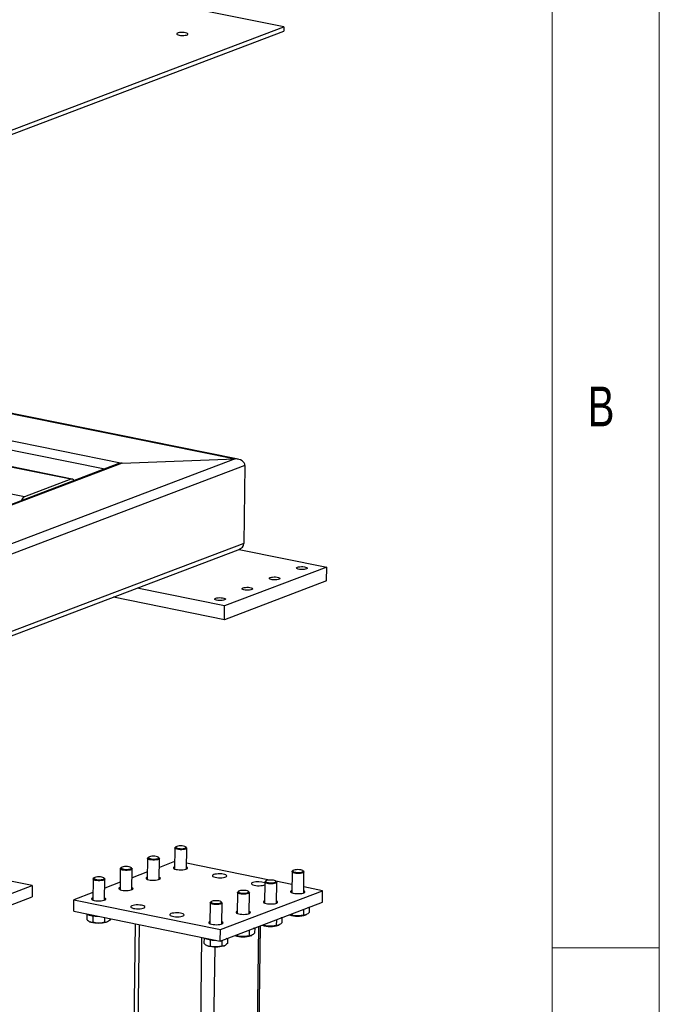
# Model space of a CAD drawing. Header units: millimetres. Extents: x 5 to 589, y 5 to 415.
# Tile 70 of 71: x 559 to 589, y 307 to 353. Entities that reach past the tile are written whole.
import ezdxf

# ---------------------------------------------------------------- set-up
doc = ezdxf.new("R2010")
doc.units = ezdxf.units.MM
doc.layers.add('NOTES', color=6, linetype='Continuous')
doc.layers.add('TRAIT-FORT', color=4, linetype='Continuous', lineweight=25)
doc.styles.add('SLDTEXTSTYLE0', font='TXT', dxfattribs={"width": 0.75})

msp = doc.modelspace()

# ---------------------------------------------------------------- linework, layer by layer
at = {"color": 7, "linetype": 'Continuous', "lineweight": 18}
for p, q in [((589, 5), (589, 415)), ((584, 10), (584, 410)), ((589, 310), (584, 310))]:
    msp.add_line(p, q, dxfattribs=at)
at = {"layer": 'TRAIT-FORT', "color": 4, "linetype": 'Continuous', "lineweight": 25}
for p, q in [((571.4888, 352.9475), (518.5381, 363.6862)), ((514.8935, 331.2677), (571.486, 352.7338)), ((514.8963, 331.4815), (571.4888, 352.9475)), ((571.4888, 352.9475), (571.486, 352.7338)), ((536.4372, 339.4395), (569.2146, 332.792)), ((569.3658, 332.78), (536.4692, 339.4516)), ((534.2752, 338.6194), (563.955, 332.6002)), ((561.5515, 331.8476), (532.1451, 337.8114)), ((561.6135, 331.8537), (532.1771, 337.8236)), ((559.3895, 331.0276), (529.9831, 336.9914)), ((547.3153, 335.5423), (563.1476, 332.3314)), ((563.7474, 332.559), (513.3073, 313.4266)), ((563.955, 332.6002), (513.3397, 313.4014)), ((569.2146, 332.792), (514.2753, 311.9531)), ((569.6744, 332.4883), (514.3537, 311.5047)), ((563.955, 332.6002), (569.2146, 332.792)), ((569.6744, 332.4883), (569.6268, 328.8545)), ((561.5515, 331.8476), (559.3895, 331.0276)), ((569.6268, 328.8545), (514.3061, 307.8709)), ((514.2566, 307.6547), (569.3661, 328.5582)), ((569.4101, 328.577), (573.4946, 327.7487)), ((573.4946, 327.7487), (568.7256, 325.9397)), ((573.4862, 327.1074), (573.4946, 327.7487)), ((573.4862, 327.1074), (568.7172, 325.2985)), ((568.7256, 325.9397), (564.6446, 326.7674)), ((568.7172, 325.2985), (563.5401, 326.3484)), ((568.7172, 325.2985), (568.7256, 325.9397)), ((566.4047, 314.6533), (566.3919, 313.6784)), ((566.4541, 314.7085), (566.4164, 314.6746)), ((566.949, 314.6677), (566.9122, 314.7025)), ((566.9474, 313.6712), (566.9602, 314.646)), ((565.1329, 314.1709), (565.1201, 313.1961)), ((565.1824, 314.2262), (565.1446, 314.1923)), ((565.6773, 314.1853), (565.6404, 314.2202)), ((565.6756, 313.1888), (565.6884, 314.1636)), ((563.8612, 313.6885), (563.8484, 312.7137)), ((563.9106, 313.7438), (563.8729, 313.7099)), ((564.4055, 313.7029), (564.3687, 313.7378)), ((564.4039, 312.7064), (564.4167, 313.6812)), ((566.3963, 314.019), (565.683, 313.7484)), ((570.8243, 313.1603), (566.951, 313.9458)), ((571.9205, 313.5999), (571.8828, 313.566)), ((572.4154, 313.5591), (572.3786, 313.5939)), ((559.7574, 312.9062), (558.7448, 313.1116)), ((562.5894, 313.2061), (562.5767, 312.2313)), ((562.6389, 313.2614), (562.6011, 313.2275)), ((563.1338, 313.2205), (563.097, 313.2554)), ((563.1322, 312.224), (563.1449, 313.1988)), ((565.1246, 313.5366), (564.4112, 313.266)), ((570.6488, 313.1176), (570.611, 313.0837)), ((571.1437, 313.0767), (571.1068, 313.1116)), ((571.871, 313.5446), (571.8583, 312.5698)), ((572.4138, 312.5626), (572.4266, 313.5374)), ((557.214, 311.9414), (559.7574, 312.9062)), ((559.7574, 312.9062), (559.7504, 312.3718)), ((563.8529, 313.0542), (563.1395, 312.7836)), ((568.5279, 310.8499), (573.2969, 312.6588)), ((570.5993, 313.0623), (570.5865, 312.0875)), ((571.8633, 312.9496), (571.1183, 313.1007)), ((571.142, 312.0802), (571.1548, 313.055)), ((573.2969, 312.6588), (572.4174, 312.8372)), ((573.2899, 312.1245), (573.2969, 312.6588)), ((557.207, 311.407), (559.7504, 312.3718)), ((561.6879, 311.7013), (561.6949, 312.2357)), ((562.5811, 312.5718), (561.6949, 312.2357)), ((561.6949, 312.2357), (568.5279, 310.8499)), ((569.3276, 312.5799), (569.3148, 311.6051)), ((569.377, 312.6352), (569.3393, 312.6013)), ((569.8719, 312.5943), (569.8351, 312.6292)), ((569.8703, 311.5978), (569.8831, 312.5726)), ((568.0558, 312.0975), (568.0431, 311.1227)), ((568.1053, 312.1528), (568.0675, 312.1189)), ((568.5209, 310.3155), (573.2899, 312.1245)), ((568.6002, 312.1119), (568.5633, 312.1468)), ((568.5986, 311.1154), (568.6113, 312.0902)), ((572.4117, 311.7914), (572.4082, 311.5243)), ((572.6723, 311.8902), (572.6692, 311.6519)), ((561.6879, 311.7013), (568.5209, 310.3155)), ((562.3007, 311.5684), (562.2974, 311.3193)), ((562.5855, 311.489), (562.5815, 311.1887)), ((563.1295, 311.4089), (563.1266, 311.1858)), ((563.3881, 311.3565), (563.3875, 311.3134)), ((571.14, 311.309), (571.1365, 311.0419)), ((571.4005, 311.4078), (571.3974, 311.1695)), ((571.8639, 311.5836), (571.8632, 311.5272)), ((572.5132, 311.5358), (572.5343, 311.5457)), ((562.4288, 311.2183), (562.4504, 311.2075)), ((563.2315, 311.1973), (563.2526, 311.2071)), ((564.5601, 311.1188), (564.0147, 269.5054)), ((564.2048, 269.4031), (564.751, 311.0801)), ((568.5209, 310.3155), (568.5279, 310.8499)), ((569.7737, 269.6062), (570.3162, 310.9965)), ((569.8537, 269.6743), (570.3957, 311.0266)), ((569.8682, 310.8266), (569.8647, 310.5595)), ((570.1288, 310.9254), (570.1257, 310.6872)), ((570.5922, 311.1012), (570.5914, 311.0449)), ((571.2414, 311.0534), (571.2625, 311.0633)), ((567.1202, 268.8118), (567.6664, 310.4888)), ((567.7671, 310.4598), (567.7638, 310.2107)), ((568.0519, 310.3804), (568.0479, 310.0801)), ((568.8571, 310.443), (568.8539, 310.2048)), ((569.3204, 310.6188), (569.3197, 310.5625)), ((569.9697, 310.571), (569.9908, 310.5809)), ((567.739, 268.8344), (568.2789, 310.0321)), ((567.8952, 310.1097), (567.9168, 310.0989)), ((568.5965, 310.3442), (568.593, 310.0772)), ((568.6979, 310.0887), (568.719, 310.0985))]:
    msp.add_line(p, q, dxfattribs=at)
at = {"layer": 'TRAIT-FORT', "color": 4, "linetype": 'Continuous', "lineweight": 25, "flags": 128}
for points in [[(566.9072, 352.6682), (566.8408, 352.6781), (566.7677, 352.6826), (566.6938, 352.6814), (566.6251, 352.6745), (566.5671, 352.6625), (566.5246, 352.6464), (566.501, 352.6274), (566.4981, 352.6072), (566.5163, 352.5873), (566.5541, 352.5693), (566.6084, 352.5548), (566.6747, 352.5449), (566.7478, 352.5403), (566.8217, 352.5415), (566.8905, 352.5484), (566.9484, 352.5604), (566.991, 352.5766), (567.0146, 352.5955), (567.0174, 352.6158), (566.9992, 352.6357), (566.9615, 352.6536), (566.9072, 352.6682)], [(572.1295, 327.7479), (572.1781, 327.7615), (572.2393, 327.7706), (572.3083, 327.7746), (572.3794, 327.773), (572.4469, 327.766), (572.5052, 327.7541), (572.5497, 327.7384), (572.5768, 327.7201), (572.5842, 327.7007), (572.5714, 327.6817), (572.5394, 327.6648), (572.4908, 327.6512), (572.4295, 327.642), (572.3606, 327.6381), (572.2895, 327.6397), (572.222, 327.6467), (572.1637, 327.6585), (572.1191, 327.6742), (572.0921, 327.6925), (572.0846, 327.712), (572.0975, 327.7309), (572.1295, 327.7479)], [(570.8577, 327.2655), (570.9063, 327.2791), (570.9676, 327.2883), (571.0366, 327.2922), (571.1077, 327.2906), (571.1751, 327.2836), (571.2335, 327.2718), (571.278, 327.256), (571.3051, 327.2377), (571.3125, 327.2183), (571.2997, 327.1994), (571.2677, 327.1824), (571.2191, 327.1688), (571.1578, 327.1596), (571.0888, 327.1557), (571.0177, 327.1573), (570.9503, 327.1643), (570.8919, 327.1762), (570.8474, 327.1919), (570.8203, 327.2102), (570.8129, 327.2296), (570.8257, 327.2486), (570.8577, 327.2655)], [(569.586, 326.7831), (569.6346, 326.7967), (569.6959, 326.8059), (569.7648, 326.8098), (569.8359, 326.8082), (569.9034, 326.8012), (569.9617, 326.7894), (570.0063, 326.7737), (570.0333, 326.7554), (570.0408, 326.7359), (570.028, 326.717), (569.996, 326.7), (569.9473, 326.6864), (569.8861, 326.6773), (569.8171, 326.6733), (569.746, 326.6749), (569.6785, 326.6819), (569.6202, 326.6938), (569.5757, 326.7095), (569.5486, 326.7278), (569.5412, 326.7472), (569.554, 326.7662), (569.586, 326.7831)], [(568.3142, 326.3008), (568.3628, 326.3144), (568.4241, 326.3235), (568.4931, 326.3274), (568.5642, 326.3258), (568.6317, 326.3188), (568.69, 326.307), (568.7345, 326.2913), (568.7616, 326.273), (568.769, 326.2536), (568.7562, 326.2346), (568.7242, 326.2176), (568.6756, 326.204), (568.6143, 326.1949), (568.5453, 326.1909), (568.4742, 326.1926), (568.4068, 326.1996), (568.3484, 326.2114), (568.3039, 326.2271), (568.2769, 326.2454), (568.2694, 326.2648), (568.2822, 326.2838), (568.3142, 326.3008)], [(566.949, 314.6677), (566.9529, 314.6636), (566.9599, 314.6429), (566.9463, 314.6228), (566.9132, 314.6046), (566.8629, 314.5898), (566.7993, 314.5794), (566.727, 314.5742), (566.6514, 314.5746), (566.5781, 314.5806), (566.5125, 314.5916), (566.4595, 314.607), (566.4231, 314.6256), (566.4059, 314.6459), (566.4092, 314.6665), (566.4164, 314.6746)], [(566.677, 314.7523), (566.6069, 314.7498), (566.5435, 314.7417), (566.4925, 314.7287), (566.4585, 314.7121), (566.4443, 314.6932), (566.4514, 314.6737), (566.479, 314.6555), (566.5248, 314.64), (566.5846, 314.6287), (566.6531, 314.6226), (566.7243, 314.6222), (566.7918, 314.6276), (566.8496, 314.6383), (566.8926, 314.6532), (566.917, 314.6712), (566.9206, 314.6906), (566.903, 314.7097), (566.8659, 314.7267), (566.8126, 314.7403), (566.7477, 314.749), (566.677, 314.7523)], [(565.6773, 314.1853), (565.6811, 314.1812), (565.6882, 314.1605), (565.6746, 314.1404), (565.6415, 314.1222), (565.5912, 314.1074), (565.5276, 314.097), (565.4552, 314.0918), (565.3796, 314.0922), (565.3063, 314.0982), (565.2407, 314.1093), (565.1878, 314.1247), (565.1513, 314.1432), (565.1341, 314.1635), (565.1374, 314.1841), (565.1446, 314.1923)], [(565.4053, 314.2699), (565.3352, 314.2674), (565.2718, 314.2593), (565.2208, 314.2464), (565.1867, 314.2297), (565.1726, 314.2108), (565.1797, 314.1914), (565.2073, 314.1731), (565.253, 314.1576), (565.3128, 314.1464), (565.3814, 314.1402), (565.4526, 314.1399), (565.5201, 314.1452), (565.5779, 314.1559), (565.6209, 314.1709), (565.6453, 314.1888), (565.6489, 314.2082), (565.6313, 314.2273), (565.5942, 314.2443), (565.5408, 314.2579), (565.4759, 314.2667), (565.4053, 314.2699)], [(564.4055, 313.7029), (564.4094, 313.6988), (564.4164, 313.6782), (564.4029, 313.658), (564.3697, 313.6398), (564.3195, 313.625), (564.2558, 313.6146), (564.1835, 313.6094), (564.1079, 313.6098), (564.0346, 313.6158), (563.969, 313.6269), (563.916, 313.6423), (563.8796, 313.6608), (563.8624, 313.6812), (563.8657, 313.7018), (563.8729, 313.7099)], [(564.1335, 313.7876), (564.0634, 313.785), (564, 313.7769), (563.9491, 313.764), (563.915, 313.7473), (563.9008, 313.7284), (563.9079, 313.709), (563.9356, 313.6907), (563.9813, 313.6753), (564.0411, 313.664), (564.1096, 313.6579), (564.1808, 313.6575), (564.2483, 313.6628), (564.3061, 313.6735), (564.3492, 313.6885), (564.3735, 313.7065), (564.3771, 313.7258), (564.3596, 313.7449), (564.3225, 313.762), (564.2691, 313.7755), (564.2042, 313.7843), (564.1335, 313.7876)], [(566.3932, 313.7791), (566.3581, 313.7608), (566.3389, 313.7388), (566.3405, 313.716), (566.3628, 313.6937), (566.4044, 313.6734), (566.4627, 313.6564), (566.5341, 313.6437), (566.6141, 313.6361), (566.6975, 313.634), (566.7793, 313.6378), (566.8542, 313.647), (566.9176, 313.6611), (566.9654, 313.6792), (566.9946, 313.7002), (567.0035, 313.7228), (566.9915, 313.7456), (566.9593, 313.767), (566.9487, 313.7718)], [(572.4154, 313.5591), (572.4193, 313.555), (572.4263, 313.5343), (572.4127, 313.5142), (572.3796, 313.496), (572.3293, 313.4811), (572.2657, 313.4707), (572.1934, 313.4656), (572.1178, 313.466), (572.0444, 313.4719), (571.9789, 313.483), (571.9259, 313.4984), (571.8895, 313.517), (571.8722, 313.5373), (571.8755, 313.5579), (571.8828, 313.566)], [(572.1434, 313.6437), (572.0733, 313.6412), (572.0099, 313.6331), (571.9589, 313.6201), (571.9249, 313.6035), (571.9107, 313.5846), (571.9178, 313.5651), (571.9454, 313.5469), (571.9912, 313.5314), (572.051, 313.5201), (572.1195, 313.514), (572.1907, 313.5136), (572.2582, 313.519), (572.316, 313.5297), (572.359, 313.5446), (572.3834, 313.5626), (572.387, 313.582), (572.3694, 313.6011), (572.3323, 313.6181), (572.279, 313.6316), (572.2141, 313.6404), (572.1434, 313.6437)], [(563.1338, 313.2205), (563.1377, 313.2164), (563.1447, 313.1958), (563.1311, 313.1756), (563.098, 313.1574), (563.0477, 313.1426), (562.9841, 313.1322), (562.9118, 313.127), (562.8361, 313.1274), (562.7628, 313.1334), (562.6973, 313.1445), (562.6443, 313.1599), (562.6078, 313.1784), (562.5906, 313.1988), (562.5939, 313.2194), (562.6011, 313.2275)], [(562.8618, 313.3052), (562.7917, 313.3027), (562.7283, 313.2946), (562.6773, 313.2816), (562.6432, 313.2649), (562.6291, 313.246), (562.6362, 313.2266), (562.6638, 313.2083), (562.7096, 313.1929), (562.7694, 313.1816), (562.8379, 313.1755), (562.9091, 313.1751), (562.9766, 313.1805), (563.0344, 313.1911), (563.0774, 313.2061), (563.1018, 313.2241), (563.1054, 313.2435), (563.0878, 313.2625), (563.0507, 313.2796), (562.9973, 313.2931), (562.9325, 313.3019), (562.8618, 313.3052)], [(565.1215, 313.2967), (565.0864, 313.2784), (565.0671, 313.2565), (565.0687, 313.2336), (565.091, 313.2114), (565.1327, 313.1911), (565.191, 313.174), (565.2624, 313.1613), (565.3423, 313.1537), (565.4258, 313.1517), (565.5075, 313.1554), (565.5825, 313.1646), (565.6458, 313.1787), (565.6936, 313.1968), (565.7229, 313.2178), (565.7318, 313.2404), (565.7198, 313.2632), (565.6875, 313.2846), (565.677, 313.2894)], [(568.2191, 313.411), (568.1803, 313.3913), (568.161, 313.3693), (568.1626, 313.3465), (568.1849, 313.3242), (568.2265, 313.3039), (568.2849, 313.2869), (568.3563, 313.2741), (568.4362, 313.2665), (568.5197, 313.2645), (568.6014, 313.2682), (568.6763, 313.2774), (568.7397, 313.2915), (568.7875, 313.3097), (568.8168, 313.3307), (568.8257, 313.3533), (568.8136, 313.376), (568.7814, 313.3975), (568.731, 313.4163), (568.6656, 313.4313), (568.5894, 313.4415), (568.507, 313.4464), (568.4238, 313.4455), (568.3448, 313.439), (568.2751, 313.4273), (568.2191, 313.411)], [(570.8717, 313.1613), (570.8016, 313.1588), (570.7382, 313.1507), (570.6872, 313.1378), (570.6531, 313.1211), (570.639, 313.1022), (570.646, 313.0828), (570.6737, 313.0645), (570.7194, 313.049), (570.7792, 313.0377), (570.8478, 313.0316), (570.919, 313.0313), (570.9865, 313.0366), (571.0443, 313.0473), (571.0873, 313.0623), (571.1117, 313.0802), (571.1152, 313.0996), (571.0977, 313.1187), (571.0606, 313.1357), (571.0072, 313.1493), (570.9423, 313.1581), (570.8717, 313.1613)], [(563.8497, 312.8143), (563.8146, 312.7961), (563.7954, 312.7741), (563.797, 312.7512), (563.8193, 312.729), (563.8609, 312.7087), (563.9193, 312.6916), (563.9906, 312.6789), (564.0706, 312.6713), (564.154, 312.6693), (564.2358, 312.673), (564.3107, 312.6822), (564.3741, 312.6963), (564.4219, 312.7144), (564.4512, 312.7355), (564.4601, 312.7581), (564.448, 312.7808), (564.4158, 312.8022), (564.4052, 312.8071)], [(569.5999, 312.679), (569.5298, 312.6764), (569.4664, 312.6683), (569.4154, 312.6554), (569.3814, 312.6387), (569.3672, 312.6198), (569.3743, 312.6004), (569.4019, 312.5821), (569.4477, 312.5666), (569.5075, 312.5554), (569.576, 312.5493), (569.6472, 312.5489), (569.7147, 312.5542), (569.7725, 312.5649), (569.8156, 312.5799), (569.8399, 312.5978), (569.8435, 312.6172), (569.826, 312.6363), (569.7888, 312.6534), (569.7355, 312.6669), (569.6706, 312.6757), (569.5999, 312.679)], [(570.0412, 313.0415), (570.0024, 313.0218), (569.9831, 312.9998), (569.9847, 312.9769), (570.007, 312.9547), (570.0487, 312.9344), (570.107, 312.9173), (570.1784, 312.9046), (570.2583, 312.897), (570.3418, 312.895), (570.4236, 312.8987), (570.4985, 312.9079), (570.5618, 312.922), (570.5976, 312.9346)], [(571.1437, 313.0767), (571.1475, 313.0726), (571.1546, 313.0519), (571.141, 313.0318), (571.1079, 313.0136), (571.0576, 312.9988), (570.994, 312.9884), (570.9216, 312.9832), (570.846, 312.9836), (570.7727, 312.9896), (570.7071, 313.0007), (570.6542, 313.016), (570.6177, 313.0346), (570.6005, 313.0549), (570.6038, 313.0755), (570.611, 313.0837)], [(571.8596, 312.6705), (571.8245, 312.6522), (571.8053, 312.6302), (571.8069, 312.6074), (571.8292, 312.5851), (571.8708, 312.5648), (571.9291, 312.5478), (572.0005, 312.5351), (572.0805, 312.5274), (572.1639, 312.5254), (572.2457, 312.5291), (572.3206, 312.5383), (572.3839, 312.5525), (572.4318, 312.5706), (572.461, 312.5916), (572.4699, 312.6142), (572.4579, 312.6369), (572.4257, 312.6584), (572.4151, 312.6632)], [(562.578, 312.3319), (562.5429, 312.3137), (562.5237, 312.2917), (562.5252, 312.2689), (562.5476, 312.2466), (562.5892, 312.2263), (562.6475, 312.2092), (562.7189, 312.1965), (562.7988, 312.1889), (562.8823, 312.1869), (562.9641, 312.1906), (563.039, 312.1998), (563.1023, 312.2139), (563.1501, 312.2321), (563.1794, 312.2531), (563.1883, 312.2757), (563.1763, 312.2984), (563.1441, 312.3199), (563.1335, 312.3247)], [(568.3282, 312.1966), (568.2581, 312.194), (568.1947, 312.1859), (568.1437, 312.173), (568.1096, 312.1563), (568.0955, 312.1374), (568.1026, 312.118), (568.1302, 312.0997), (568.176, 312.0843), (568.2358, 312.073), (568.3043, 312.0669), (568.3755, 312.0665), (568.443, 312.0719), (568.5008, 312.0825), (568.5438, 312.0975), (568.5682, 312.1155), (568.5718, 312.1349), (568.5542, 312.1539), (568.5171, 312.171), (568.4637, 312.1845), (568.3988, 312.1933), (568.3282, 312.1966)], [(569.8719, 312.5943), (569.8758, 312.5902), (569.8828, 312.5696), (569.8692, 312.5494), (569.8361, 312.5312), (569.7859, 312.5164), (569.7222, 312.506), (569.6499, 312.5008), (569.5743, 312.5012), (569.501, 312.5072), (569.4354, 312.5183), (569.3824, 312.5337), (569.346, 312.5522), (569.3288, 312.5725), (569.3321, 312.5932), (569.3393, 312.6013)], [(570.5879, 312.1881), (570.5528, 312.1698), (570.5335, 312.1479), (570.5351, 312.125), (570.5574, 312.1027), (570.5991, 312.0825), (570.6574, 312.0654), (570.7288, 312.0527), (570.8087, 312.0451), (570.8922, 312.0431), (570.9739, 312.0468), (571.0488, 312.056), (571.1122, 312.0701), (571.16, 312.0882), (571.1893, 312.1092), (571.1982, 312.1318), (571.1862, 312.1546), (571.1539, 312.176), (571.1434, 312.1808)], [(564.4039, 311.9639), (564.365, 311.9441), (564.3458, 311.9222), (564.3474, 311.8993), (564.3697, 311.8771), (564.4113, 311.8568), (564.4697, 311.8397), (564.541, 311.827), (564.621, 311.8194), (564.7044, 311.8174), (564.7862, 311.8211), (564.8611, 311.8303), (564.9245, 311.8444), (564.9723, 311.8625), (565.0016, 311.8835), (565.0104, 311.9061), (564.9984, 311.9289), (564.9662, 311.9503), (564.9158, 311.9691), (564.8504, 311.9841), (564.7742, 311.9944), (564.6918, 311.9992), (564.6085, 311.9984), (564.5296, 311.9919), (564.4599, 311.9801), (564.4039, 311.9639)], [(568.6002, 312.1119), (568.6041, 312.1078), (568.6111, 312.0872), (568.5975, 312.067), (568.5644, 312.0488), (568.5141, 312.034), (568.4505, 312.0236), (568.3782, 312.0184), (568.3025, 312.0188), (568.2292, 312.0248), (568.1636, 312.0359), (568.1107, 312.0513), (568.0742, 312.0698), (568.057, 312.0902), (568.0603, 312.1108), (568.0675, 312.1189)], [(572.6441, 311.8795), (572.6392, 311.8775), (572.6137, 311.868)], [(566.226, 311.5943), (566.1872, 311.5746), (566.1679, 311.5526), (566.1695, 311.5298), (566.1918, 311.5075), (566.2334, 311.4872), (566.2918, 311.4702), (566.3632, 311.4574), (566.4431, 311.4498), (566.5266, 311.4478), (566.6083, 311.4515), (566.6832, 311.4607), (566.7466, 311.4748), (566.7944, 311.493), (566.8237, 311.514), (566.8326, 311.5366), (566.8205, 311.5593), (566.7883, 311.5808), (566.7379, 311.5996), (566.6726, 311.6146), (566.5963, 311.6249), (566.5139, 311.6297), (566.4307, 311.6288), (566.3517, 311.6223), (566.282, 311.6106), (566.226, 311.5943)], [(569.3161, 311.7057), (569.281, 311.6874), (569.2618, 311.6655), (569.2634, 311.6426), (569.2857, 311.6204), (569.3273, 311.6001), (569.3857, 311.583), (569.457, 311.5703), (569.537, 311.5627), (569.6204, 311.5607), (569.7022, 311.5644), (569.7771, 311.5736), (569.8405, 311.5877), (569.8883, 311.6058), (569.9176, 311.6269), (569.9265, 311.6494), (569.9144, 311.6722), (569.8822, 311.6936), (569.8716, 311.6984)], [(571.3724, 311.3971), (571.3675, 311.3951), (571.3419, 311.3856)], [(563.2315, 311.1973), (563.1824, 311.1788), (563.1143, 311.162), (563.0342, 311.1496), (562.9458, 311.1422), (562.8528, 311.14), (562.7593, 311.1432), (562.6694, 311.1516), (562.5871, 311.1649), (562.5159, 311.1824), (562.4589, 311.2034), (562.4504, 311.2075)], [(568.0444, 311.2233), (568.0093, 311.2051), (567.9901, 311.1831), (567.9916, 311.1602), (568.0139, 311.138), (568.0556, 311.1177), (568.1139, 311.1006), (568.1853, 311.0879), (568.2652, 311.0803), (568.3487, 311.0783), (568.4305, 311.082), (568.5054, 311.0912), (568.5687, 311.1053), (568.6165, 311.1234), (568.6458, 311.1445), (568.6547, 311.1671), (568.6427, 311.1898), (568.6104, 311.2112), (568.5999, 311.2161)], [(570.1006, 310.9147), (570.0958, 310.9127), (570.0702, 310.9032)], [(568.8289, 310.4324), (568.824, 310.4304), (568.7985, 310.4208)], [(568.6979, 310.0887), (568.6488, 310.0702), (568.5807, 310.0534), (568.5006, 310.041), (568.4122, 310.0336), (568.3192, 310.0314), (568.2257, 310.0346), (568.1358, 310.043), (568.0535, 310.0562), (567.9823, 310.0738), (567.9253, 310.0948), (567.9168, 310.0989)]]:
    msp.add_lwpolyline(points, dxfattribs=at)
at = {"layer": 'TRAIT-FORT', "color": 4, "linetype": 'Continuous', "lineweight": 25}
for centre, radius, start, end in [((561.5907, 331.7358), 0.1185, 23.06373, 109.33192), ((559.5417, 330.7453), 0.3207, 118.3307, 161.22257), ((570.3022, 312.1605), 0.9188, 71.16359, 106.50181), ((562.7767, 312.6244), 1.1555, 244.53338, 272.53787), ((572.1349, 312.6572), 1.1835, 250.85925, 288.64018), ((570.8631, 312.1748), 1.1835, 250.85925, 288.64018), ((568.2431, 311.5158), 1.1555, 244.53338, 272.53787), ((569.5914, 311.6925), 1.1835, 250.85925, 288.64018)]:
    msp.add_arc(centre, radius, start, end, dxfattribs=at)
for centre, start_param, end_param in [((563.9508, 332.2796), 1.505785, 1.968393), ((563.9508, 332.2796), 1.505785, 1.968393), ((569.2104, 332.4714), 6.2181739, 7.7889703), ((569.2104, 332.4714), 6.2181739, 7.7889703), ((569.1627, 328.8376), 5.1099857, 6.2181739), ((569.1627, 328.8376), 5.1099857, 6.2181739)]:
    msp.add_ellipse(centre, major_axis=(0.4634, 0.0377), ratio=0.6881103, start_param=start_param, end_param=end_param, dxfattribs=at)
for points, knots in [([(562.2974, 311.3193), (562.3219, 311.2962), (562.3715, 311.2496), (562.4452, 311.207), (562.516, 311.1873), (562.5596, 311.1882), (562.5815, 311.1887)], [0, 0, 0, 0, 0.26460494, 0.53494775, 0.76534313, 1, 1, 1, 1]), ([(563.3875, 311.3134), (563.3647, 311.2906), (563.3186, 311.2445), (563.2507, 311.2027), (563.186, 311.1837), (563.1465, 311.1851), (563.1266, 311.1858)], [0, 0, 0, 0, 0.2646049, 0.5349477, 0.7653431, 1, 1, 1, 1]), ([(571.7528, 311.5414), (571.7676, 311.5366), (571.8049, 311.5246), (571.8412, 311.5262), (571.8632, 311.5272)], [0, 0, 0, 0, 0.3953053, 1, 1, 1, 1]), ([(572.4082, 311.5243), (572.3387, 311.5084), (572.2236, 311.4822), (572.0573, 311.4856), (571.9456, 311.5049), (571.8815, 311.5223), (571.8632, 311.5272)], [0, 0, 0, 0, 0.3855495, 0.6376419, 0.8965462, 1, 1, 1, 1]), ([(572.6692, 311.6519), (572.6464, 311.6291), (572.6003, 311.5831), (572.5323, 311.5412), (572.4676, 311.5222), (572.4282, 311.5236), (572.4082, 311.5243)], [0, 0, 0, 0, 0.2646049, 0.5349477, 0.7653431, 1, 1, 1, 1]), ([(563.1266, 311.1858), (563.0571, 311.1699), (562.942, 311.1437), (562.7757, 311.1471), (562.664, 311.1663), (562.5999, 311.1837), (562.5815, 311.1887)], [0, 0, 0, 0, 0.3855495, 0.6376419, 0.8965462, 1, 1, 1, 1]), ([(570.4811, 311.059), (570.4958, 311.0543), (570.5331, 311.0422), (570.5695, 311.0438), (570.5914, 311.0449)], [0, 0, 0, 0, 0.3953053, 1, 1, 1, 1]), ([(571.1365, 311.0419), (571.0669, 311.0261), (570.9519, 310.9998), (570.7856, 311.0032), (570.6739, 311.0225), (570.6097, 311.0399), (570.5914, 311.0449)], [0, 0, 0, 0, 0.3855495, 0.6376419, 0.8965462, 1, 1, 1, 1]), ([(571.3974, 311.1695), (571.3746, 311.1468), (571.3285, 311.1007), (571.2606, 311.0588), (571.1959, 311.0398), (571.1564, 311.0412), (571.1365, 311.0419)], [0, 0, 0, 0, 0.2646049, 0.5349477, 0.7653431, 1, 1, 1, 1]), ([(569.2093, 310.5767), (569.2241, 310.5719), (569.2614, 310.5598), (569.2977, 310.5615), (569.3197, 310.5625)], [0, 0, 0, 0, 0.3953053, 1, 1, 1, 1]), ([(569.8647, 310.5595), (569.7952, 310.5437), (569.6801, 310.5175), (569.5138, 310.5208), (569.4021, 310.5401), (569.338, 310.5575), (569.3197, 310.5625)], [0, 0, 0, 0, 0.3855495, 0.6376419, 0.8965462, 1, 1, 1, 1]), ([(570.1257, 310.6872), (570.1029, 310.6644), (570.0568, 310.6183), (569.9888, 310.5764), (569.9242, 310.5574), (569.8847, 310.5588), (569.8647, 310.5595)], [0, 0, 0, 0, 0.2646049, 0.5349477, 0.7653431, 1, 1, 1, 1]), ([(567.7638, 310.2107), (567.7883, 310.1876), (567.8379, 310.141), (567.9116, 310.0984), (567.9824, 310.0787), (568.026, 310.0796), (568.0479, 310.0801)], [0, 0, 0, 0, 0.26460494, 0.53494775, 0.76534313, 1, 1, 1, 1]), ([(568.593, 310.0772), (568.5234, 310.0613), (568.4084, 310.0351), (568.2421, 310.0385), (568.1304, 310.0577), (568.0663, 310.0751), (568.0479, 310.0801)], [0, 0, 0, 0, 0.3855495, 0.6376419, 0.8965462, 1, 1, 1, 1]), ([(568.8539, 310.2048), (568.8311, 310.182), (568.785, 310.1359), (568.7171, 310.0941), (568.6524, 310.0751), (568.6129, 310.0764), (568.593, 310.0772)], [0, 0, 0, 0, 0.2646049, 0.5349477, 0.7653431, 1, 1, 1, 1])]:
    msp.add_open_spline(points, degree=3, knots=knots, dxfattribs=at)

# ---------------------------------------------------------------- texts
at = {"layer": 'NOTES', "color": 211, "insert": (585.6667, 336.168), "char_height": 1.8521, "attachment_point": 1, "style": 'SLDTEXTSTYLE0'}
msp.add_mtext('B', dxfattribs=at)

doc.saveas('drawing.dxf')
